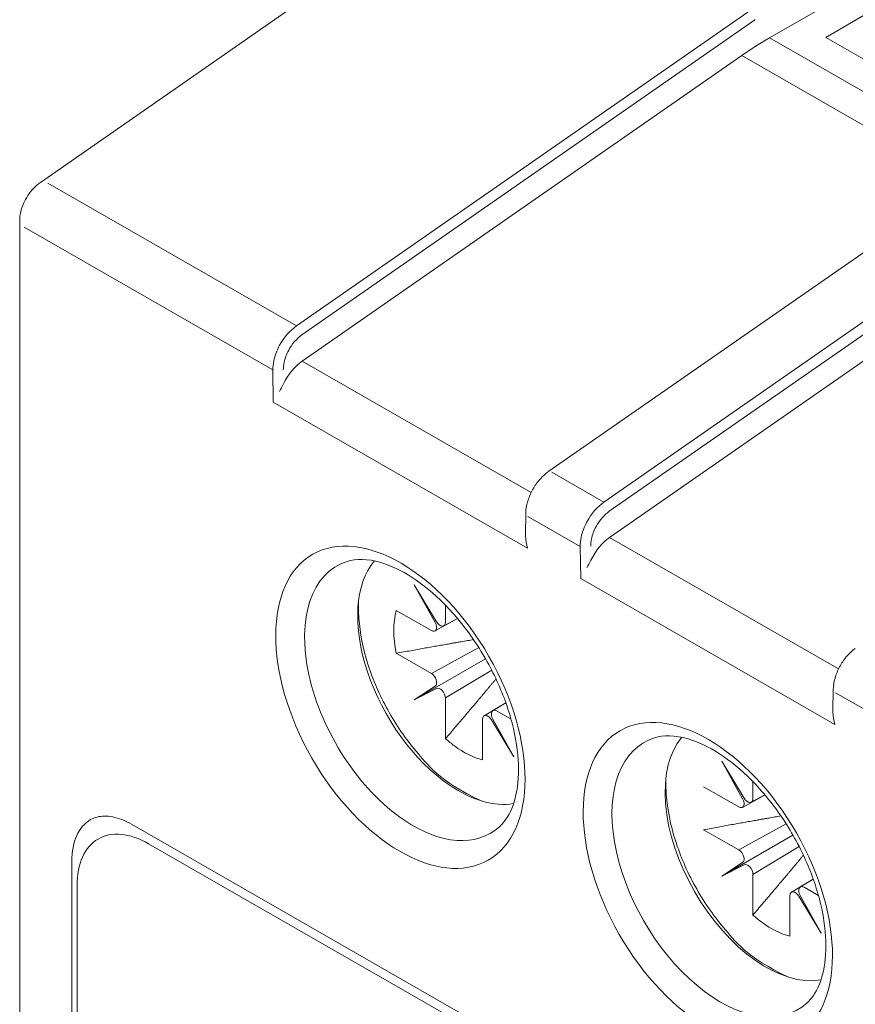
# Model space of a CAD drawing. Header units: millimetres. Extents: x -556 to 0, y -1 to 403.
# Tile 19 of 44: x -511 to -500, y 183 to 196. Entities that reach past the tile are written whole.
import ezdxf

# ---------------------------------------------------------------- set-up
doc = ezdxf.new("R2010")
doc.units = ezdxf.units.MM
doc.header["$LTSCALE"] = 3

# ---------------------------------------------------------------- blocks, each defined once
blk = doc.blocks.new('CGI0995-02')
at = {"linetype": 'Continuous', "lineweight": 0, "extrusion": (-0.707107, -0.40558, 0.579228)}
for p, q in [((-504.19332294, 198.90457484), (-511.07421961, 194.12004614)), ((-501.34805829, 196.04769099), (-496.72502166, 198.69935587)), ((-500.59751425, 196.05356891), (-497.50860836, 197.85094742)), ((-498.40487828, 194.35955229), (-501.34805829, 196.04769099)), ((-498.08511925, 194.61251834), (-500.59751425, 196.05356891)), ((-507.5807118, 191.73646907), (-501.71762222, 195.81328083)), ((-501.71762222, 195.81328083), (-498.75666273, 194.11494423)), ((-504.30227312, 190.25888689), (-498.2817693, 194.44515429)), ((-511.35, 147.03339278), (-511.35, 193.60248575)), ((-503.47949247, 189.3841063), (-497.61640288, 193.46091806)), ((-504.60244779, 189.42148599), (-504.59812428, 189.70752849)), ((-505.78833391, 188.26053992), (-506.08522396, 188.75391746)), ((-506.08522396, 188.75391746), (-505.80632825, 188.2500154)), ((-505.66921532, 188.47948659), (-505.66921532, 188.25194016)), ((-505.85788295, 188.14159233), (-506.32669043, 188.41048925)), ((-505.80864545, 188.1364606), (-505.50822844, 188.30156288)), ((-505.51054661, 188.30431632), (-505.69072837, 188.20542849)), ((-506.32669043, 187.83872113), (-505.85788295, 187.56982421)), ((-505.85788295, 187.56982421), (-505.22653847, 187.91679663)), ((-506.08522396, 187.21829398), (-505.13542403, 187.76587515)), ((-505.05219893, 187.6122253), (-505.66921532, 187.24304577)), ((-505.80632825, 187.40226001), (-506.08522396, 187.21829398)), ((-506.08522396, 187.21829398), (-505.78833391, 187.37109323)), ((-500.50122846, 187.06912323), (-500.49690495, 187.35516572)), ((-505.66921532, 187.24304577), (-505.66921532, 186.69995297)), ((-504.86491072, 187.17954553), (-505.1552262, 187.00584102)), ((-505.0372983, 187.07481455), (-504.8644604, 187.17827944)), ((-504.98698716, 187.0702989), (-504.79537318, 186.96039364)), ((-505.17565479, 186.41685828), (-505.17565479, 186.95995107)), ((-505.05653621, 186.95135132), (-504.75964615, 186.45797378)), ((-504.75964615, 186.45797378), (-505.03854187, 186.96187584)), ((-501.68711457, 185.90817715), (-501.98400463, 186.40155469)), ((-501.98400463, 186.40155469), (-501.70510891, 185.89765263)), ((-501.56799599, 186.12712382), (-501.56799599, 185.89957739)), ((-501.75666362, 185.78922957), (-502.22547109, 186.05812648)), ((-501.70742612, 185.78409783), (-501.40700911, 185.94920011)), ((-501.40932728, 185.95195355), (-501.58950903, 185.85306572)), ((-474.92517641, 165.52208913), (-509.8562514, 185.55773064)), ((-502.22547109, 185.48635836), (-501.75666362, 185.21746144)), ((-501.75666362, 185.21746144), (-501.12531914, 185.56443386)), ((-501.98400463, 184.86593121), (-501.0342047, 185.41351238)), ((-509.62972041, 185.29773364), (-475.12290949, 165.50544001)), ((-500.9509796, 185.25986253), (-501.56799599, 184.890683)), ((-510.65502525, 185.06627267), (-510.65502525, 154.83956224)), ((-501.70510891, 185.04989725), (-501.98400463, 184.86593121)), ((-501.98400463, 184.86593121), (-501.68711457, 185.01873047)), ((-501.56799599, 184.890683), (-501.56799599, 184.3475902)), ((-500.76369139, 184.82718277), (-501.05400687, 184.65347825)), ((-500.93607897, 184.72245178), (-500.76324107, 184.82591667)), ((-510.58431457, 184.7394111), (-510.58431457, 155.00419189)), ((-500.88576783, 184.71793613), (-500.69415385, 184.60803087)), ((-501.07443546, 184.06449551), (-501.07443546, 184.60758831)), ((-500.95531688, 184.59898855), (-500.65842682, 184.10561101)), ((-500.65842682, 184.10561101), (-500.93732254, 184.60951307))]:
    blk.add_line(p, q, dxfattribs=at)
at = {"color": 31, "linetype": 'Continuous', "lineweight": 0, "extrusion": (-0.707107, -0.40558, 0.579228)}
for p, q in [((-507.65659822, 192.20703837), (-501.6365357, 196.39299891)), ((-501.55857351, 196.2765679), (-507.58589831, 192.08555764)), ((-507.65659822, 192.20703837), (-510.97482436, 194.11029469)), ((-503.55537889, 189.8546756), (-497.53531637, 194.04063614)), ((-497.45735418, 193.92420513), (-503.48467898, 189.73319487)), ((-507.97308003, 191.6180474), (-511.29142136, 193.52136979)), ((-507.9666808, 191.18733431), (-507.97308003, 191.6180474)), ((-504.52634754, 189.9845577), (-507.5807118, 191.73646907)), ((-504.57524561, 189.242087), (-507.9666808, 191.18733431)), ((-503.55537889, 189.8546756), (-504.25213419, 190.25431802)), ((-503.87186069, 189.26568463), (-504.56884638, 189.6654592)), ((-503.86546147, 188.83497155), (-503.87186069, 189.26568463)), ((-500.42512821, 187.63219493), (-503.47949247, 189.3841063)), ((-500.47402628, 186.88972424), (-503.86546147, 188.83497155)), ((-499.77064136, 186.91332186), (-500.46762705, 187.31309643))]:
    blk.add_line(p, q, dxfattribs=at)
at = {"linetype": 'Continuous', "lineweight": 0}
for centre, major_axis, ratio, start_param, end_param in [((-501.28634532, 191.91653366), (2.42044473, 4.37554131), 0.5891475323, 0.7713721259, 0.8219052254), ((-501.28634532, 191.91653366), (-2.42767562, -4.37144192), 0.5901682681, 3.9681167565, 4.0186498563), ((-507.53693892, 191.34642428), (-0.2494529, -0.43332856), 0.6003531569, 4.0277516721, 4.8567804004), ((-504.25213419, 190.17195161), (-0.04947622, 0.08722404), 0.5791792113, 5.5082086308, 5.5098493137), ((-503.55537889, 189.77230918), (-0.04947622, 0.08722404), 0.5791792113, 3.9548655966, 3.9557662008), ((-503.43571959, 188.99406152), (-0.2494529, -0.43332856), 0.6003531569, 4.0277516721, 4.8567804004), ((-506.09566751, 187.21979536), (1.0230911, -1.78370489), 0.5792279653, 3.0159707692, 5.4141362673), ((-505.49314574, 187.56538765), (0.94833666, -1.65337451), 0.5792279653, 3.3482821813, 5.4071353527), ((-505.42243506, 187.60594562), (-0.65953171, 1.14985845), 0.5792279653, 0.5238784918, 1.0567225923), ((-505.85788295, 188.22350754), (-0.04977716, 0.08674385), 0.5792292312, 2.360867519, 4.6857064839), ((-505.739926, 188.29249814), (0.04974276, -0.08676384), 0.5792266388, 4.7488762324, 7.0737151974), ((-505.85788295, 187.487909), (-0.04977716, 0.08674385), 0.5792292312, 3.1776212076, 5.5024601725), ((-505.739926, 187.28360375), (-0.04974276, 0.08676384), 0.5792266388, 3.9321225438, 6.2569615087), ((-504.98698716, 186.9883837), (0.04977716, -0.08674385), 0.5792292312, 2.360867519, 4.6857064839), ((-505.10494411, 186.9193931), (-0.04974276, 0.08676384), 0.5792266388, 4.7488762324, 7.0737151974), ((-505.42243506, 187.60594562), (-0.65953171, 1.14985845), 0.5792279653, 2.0946748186, 2.2235420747), ((-501.99444818, 184.86743259), (1.0230911, -1.78370489), 0.5792279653, 3.0159707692, 6.4088071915), ((-501.39192641, 185.21302488), (0.94833666, -1.65337451), 0.5792279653, 3.3482821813, 6.0764957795), ((-505.42243506, 187.60594562), (-0.65953171, 1.14985845), 0.5792279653, 2.2235420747, 2.6275189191), ((-505.49314574, 187.56538765), (0.94833666, -1.65337451), 0.5792279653, 5.4071353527, 6.0764957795), ((-501.75666362, 185.87114477), (-0.04977716, 0.08674385), 0.5792292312, 2.360867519, 4.6857064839), ((-501.63870667, 185.94013537), (0.04974276, -0.08676384), 0.5792266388, 4.7488762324, 7.0737151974), ((-509.80649712, 184.57957693), (-0.59705137, 1.04092731), 0.5792279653, 0, 0.7903005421), ((-509.62972041, 184.19187838), (-0.6716828, 1.17104322), 0.5792279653, 5.5026895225, 7.0734858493), ((-506.09566751, 187.21979536), (1.0230911, -1.78370489), 0.5792279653, 5.4141362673, 6.4088071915), ((-501.75666362, 185.13554623), (-0.04977716, 0.08674385), 0.5792292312, 3.1776212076, 5.5024601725), ((-501.63870667, 184.93124098), (-0.04974276, 0.08676384), 0.5792266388, 3.9321225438, 6.2569615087), ((-501.00372478, 184.56703033), (-0.04974276, 0.08676384), 0.5792266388, 4.7488762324, 7.0737151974), ((-500.88576783, 184.63602093), (0.04977716, -0.08674385), 0.5792292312, 2.360867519, 4.6857064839), ((-501.32121573, 185.25358285), (-0.65953171, 1.14985845), 0.5792279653, 2.0946748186, 2.2235420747), ((-501.32121573, 185.25358285), (-0.65953171, 1.14985845), 0.5792279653, 2.2235420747, 2.6275189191)]:
    blk.add_ellipse(centre, major_axis=major_axis, ratio=ratio, start_param=start_param, end_param=end_param, dxfattribs=at)
at = {"color": 31, "linetype": 'Continuous', "lineweight": 0}
for centre, start_param, end_param in [((-507.65659822, 192.12467195), 5.506567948, 5.5082086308), ((-507.65659822, 192.12467195), 3.9548655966, 3.9557662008), ((-503.55537889, 189.77230918), 5.506567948, 5.5082086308)]:
    blk.add_ellipse(centre, major_axis=(-0.04947622, 0.08722404), ratio=0.5791792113, start_param=start_param, end_param=end_param, dxfattribs=at)
for centre in [(-506.2709632, 187.11924988), (-502.16974387, 184.76688711)]:
    blk.add_ellipse(centre, major_axis=(-1.1700863, 2.03998321), ratio=0.5792279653, dxfattribs=at)
at = {"linetype": 'Continuous', "lineweight": 0}
for points, knots in [([(-501.55857351, 196.2765679), (-501.55773853, 196.27714779), (-501.5569037, 196.27772776), (-501.55473353, 196.2792359), (-501.55339842, 196.28016421), (-501.54992812, 196.28257838), (-501.54779353, 196.28406458), (-501.54329294, 196.2872007), (-501.54092717, 196.28885076), (-501.5385626, 196.2905015)], [0, 0, 0, 0, 0.003526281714, 0.003526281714, 0.009168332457, 0.009168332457, 0.018195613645, 0.018195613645, 0.028210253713, 0.028210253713, 0.028210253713, 0.028210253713]), ([(-501.52656497, 195.93998505), (-501.52871379, 195.93862435), (-501.53086288, 195.93726234), (-501.53516155, 195.93453574), (-501.53731232, 195.9331704), (-501.53946453, 195.93180301)], [23.071029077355, 23.071029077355, 23.071029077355, 23.071029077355, 23.080160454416, 23.080160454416, 23.089291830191, 23.089291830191, 23.089291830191, 23.089291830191]), ([(-511.35, 193.60248575), (-511.35, 193.64337846), (-511.34491874, 193.68357422), (-511.32707245, 193.76228652), (-511.31426097, 193.8008091), (-511.2821134, 193.8753012), (-511.26276756, 193.91125884), (-511.21835741, 193.97929229), (-511.19330342, 194.0113645), (-511.13786951, 194.07015474), (-511.10751071, 194.09689766), (-511.07421961, 194.12004614)], [4.7123889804, 4.7123889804, 4.7123889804, 4.7123889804, 5.0056042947, 5.0056042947, 5.2988196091, 5.2988196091, 5.5920349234, 5.5920349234, 5.8852502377, 5.8852502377, 6.1784655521, 6.1784655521, 6.1784655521, 6.1784655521]), ([(-504.59812428, 189.7075285), (-504.59738135, 189.75668046), (-504.58896926, 189.80912034), (-504.55955178, 189.91156624), (-504.53855025, 189.96288908), (-504.48775773, 190.0580156), (-504.45762852, 190.10316644), (-504.39172124, 190.18306511), (-504.35519716, 190.21883716), (-504.3131287, 190.25110629), (-504.30895898, 190.25421362), (-504.30476908, 190.25724451)], [0, 0, 0, 0, 0.16975578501, 0.16975578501, 0.33408681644, 0.33408681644, 0.49349742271, 0.49349742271, 0.65216163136, 0.65216163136, 0.669512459, 0.669512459, 0.669512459, 0.669512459]), ([(-504.57524561, 189.242087), (-504.59039914, 189.29161104), (-504.60134951, 189.34836345), (-504.60251795, 189.41053378), (-504.60253026, 189.41601405), (-504.60244756, 189.421486)], [0, 0, 0, 0, 0.16277563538, 0.16277563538, 0.17851539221, 0.17851539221, 0.17851539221, 0.17851539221]), ([(-506.9812487, 189.06369281), (-506.86382703, 189.1008015), (-506.7126025, 189.10245866), (-506.40248269, 189.0107797), (-506.25997357, 188.94427595), (-505.97100484, 188.75683422), (-505.82475653, 188.63684387), (-505.54268778, 188.35168682), (-505.40707112, 188.18597759), (-505.16274115, 187.82542061), (-505.05431454, 187.63037628), (-504.87745194, 187.2331132), (-504.80903074, 187.03095137), (-504.718651, 186.64370423), (-504.69629122, 186.45853665), (-504.69553807, 186.12679401), (-504.71662504, 185.97999949), (-504.79175708, 185.73473572), (-504.84594527, 185.6383634), (-504.92211512, 185.55221876), (-504.93643814, 185.53774159), (-504.95119054, 185.52439442)], [4.05751508, 4.05751508, 4.05751508, 4.05751508, 4.4769071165, 4.4769071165, 4.7771097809, 4.7771097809, 5.0733913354, 5.0733913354, 5.3740230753, 5.3740230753, 5.6774353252, 5.6774353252, 5.9806097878, 5.9806097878, 6.2805518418, 6.2805518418, 6.5763269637, 6.5763269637, 6.8801111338, 6.8801111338, 6.9478639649, 6.9478639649, 6.9478639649, 6.9478639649]), ([(-505.19362806, 185.87141754), (-505.76214233, 186.1351564), (-505.91845301, 186.36434161), (-506.20302649, 186.70064838), (-506.3314014, 186.88750429), (-506.54900432, 187.28088086), (-506.6383153, 187.48725718), (-506.76941037, 187.90140279), (-506.81102027, 188.109093), (-506.83092777, 188.38405771), (-506.83244248, 188.45909384), (-506.82978711, 188.53231817)], [1.718242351, 1.718242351, 1.718242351, 1.718242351, 2.0542613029, 2.0542613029, 2.3878392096, 2.3878392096, 2.7203611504, 2.7203611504, 3.0543086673, 3.0543086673, 3.1827231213, 3.1827231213, 3.1827231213, 3.1827231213]), ([(-500.49690494, 187.35516573), (-500.49616202, 187.40431769), (-500.48774993, 187.45675757), (-500.45833245, 187.55920347), (-500.43733092, 187.61052632), (-500.3865384, 187.70565284), (-500.35640919, 187.75080367), (-500.29050191, 187.83070234), (-500.25397783, 187.86647439), (-500.21190937, 187.89874352), (-500.20773964, 187.90185085), (-500.20354975, 187.90488174)], [0, 0, 0, 0, 0.16975578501, 0.16975578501, 0.33408681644, 0.33408681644, 0.49349742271, 0.49349742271, 0.65216163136, 0.65216163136, 0.669512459, 0.669512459, 0.669512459, 0.669512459]), ([(-500.47402628, 186.88972424), (-500.48917981, 186.93924828), (-500.50013018, 186.99600068), (-500.50129862, 187.05817101), (-500.50131093, 187.06365128), (-500.50122823, 187.06912323)], [0, 0, 0, 0, 0.16277563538, 0.16277563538, 0.17851539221, 0.17851539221, 0.17851539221, 0.17851539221]), ([(-502.88002937, 186.71133005), (-502.7626077, 186.74843873), (-502.61138317, 186.75009589), (-502.30126336, 186.65841693), (-502.15875423, 186.59191318), (-501.86978551, 186.40447145), (-501.7235372, 186.28448111), (-501.44146845, 185.99932405), (-501.30585179, 185.83361482), (-501.06152182, 185.47305784), (-500.95309521, 185.27801351), (-500.7762326, 184.88075043), (-500.70781141, 184.6785886), (-500.61743167, 184.29134146), (-500.59507189, 184.10617389), (-500.59431874, 183.77443124), (-500.61540571, 183.62763673), (-500.69053775, 183.38237295), (-500.74472594, 183.28600063), (-500.82089579, 183.19985599), (-500.83521881, 183.18537882), (-500.84997121, 183.17203165)], [4.05751508, 4.05751508, 4.05751508, 4.05751508, 4.4769071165, 4.4769071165, 4.7771097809, 4.7771097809, 5.0733913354, 5.0733913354, 5.3740230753, 5.3740230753, 5.6774353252, 5.6774353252, 5.9806097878, 5.9806097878, 6.2805518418, 6.2805518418, 6.5763269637, 6.5763269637, 6.8801111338, 6.8801111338, 6.9478639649, 6.9478639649, 6.9478639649, 6.9478639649]), ([(-501.09240873, 183.51905477), (-501.66092299, 183.78279363), (-501.81723368, 184.01197884), (-502.10180716, 184.34828561), (-502.23018207, 184.53514152), (-502.44778499, 184.92851809), (-502.53709597, 185.13489441), (-502.66819104, 185.54904002), (-502.70980094, 185.75673023), (-502.72970844, 186.03169494), (-502.73122315, 186.10673108), (-502.72856778, 186.1799554)], [1.718242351, 1.718242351, 1.718242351, 1.718242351, 2.0542613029, 2.0542613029, 2.3878392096, 2.3878392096, 2.7203611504, 2.7203611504, 3.0543086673, 3.0543086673, 3.1827231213, 3.1827231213, 3.1827231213, 3.1827231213]), ([(-509.8562514, 185.55773064), (-509.90014782, 185.5829086), (-509.9435833, 185.60383627), (-510.02810424, 185.63690587), (-510.06918209, 185.64904488), (-510.14766627, 185.66471669), (-510.18505895, 185.66825404), (-510.25528479, 185.6673832), (-510.2881107, 185.66299608), (-510.34913334, 185.64705885), (-510.37735397, 185.63552879), (-510.40354849, 185.62050423)], [1.57079632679, 1.57079632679, 1.57079632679, 1.57079632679, 1.72689548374, 1.72689548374, 1.88299464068, 1.88299464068, 2.03909379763, 2.03909379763, 2.19519295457, 2.19519295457, 2.35129211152, 2.35129211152, 2.35129211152, 2.35129211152])]:
    blk.add_open_spline(points, degree=3, knots=knots, dxfattribs=at)
at = {"color": 31, "linetype": 'Continuous', "lineweight": 0}
for points, knots in [([(-507.65648222, 192.20697182), (-507.65691954, 192.20667538), (-507.65735679, 192.20637805), (-507.65779393, 192.20607984), (-507.74397941, 192.14728641), (-507.82578143, 192.05326791), (-507.88324491, 191.94695954), (-507.91915958, 191.88051681), (-507.94566971, 191.80961663), (-507.96013128, 191.74133026), (-507.96916977, 191.69865127), (-507.97354387, 191.65700612), (-507.97308003, 191.61804737)], [-0.7330383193, -0.7330383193, -0.7330383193, -0.7330383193, -0.7293583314, -0.7293583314, -0.7293583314, -0.0038282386, -0.0038282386, -0.0038282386, 0.4496280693, 0.4496280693, 0.4496280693, 0.7330382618, 0.7330382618, 0.7330382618, 0.7330382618]), ([(-507.58589866, 192.08563087), (-507.65320667, 192.0385418), (-507.7167085, 191.96500884), (-507.79028691, 191.82889297), (-507.81144473, 191.77214398), (-507.83008812, 191.68328184), (-507.83350934, 191.64992095), (-507.8330455, 191.61870076)], [-0.7115820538, -0.7115820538, -0.7115820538, -0.7115820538, -0.0038282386, -0.0038282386, 0.4496280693, 0.4496280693, 0.7330382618, 0.7330382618, 0.7330382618, 0.7330382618]), ([(-503.55526289, 189.85460905), (-503.55570021, 189.85431261), (-503.55613746, 189.85401528), (-503.5565746, 189.85371707), (-503.64276008, 189.79492365), (-503.72456209, 189.70090515), (-503.78202557, 189.59459678), (-503.81794025, 189.52815404), (-503.84445038, 189.45725386), (-503.85891195, 189.38896749), (-503.86795044, 189.3462885), (-503.87232454, 189.30464336), (-503.87186069, 189.2656846)], [-0.7330383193, -0.7330383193, -0.7330383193, -0.7330383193, -0.7293583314, -0.7293583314, -0.7293583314, -0.0038282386, -0.0038282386, -0.0038282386, 0.4496280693, 0.4496280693, 0.4496280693, 0.7330382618, 0.7330382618, 0.7330382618, 0.7330382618]), ([(-503.48467933, 189.7332681), (-503.55198734, 189.68617904), (-503.61548917, 189.61264607), (-503.68906758, 189.4765302), (-503.7102254, 189.41978121), (-503.72886879, 189.33091907), (-503.73229001, 189.29755818), (-503.73182616, 189.26633799)], [-0.7115820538, -0.7115820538, -0.7115820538, -0.7115820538, -0.0038282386, -0.0038282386, 0.4496280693, 0.4496280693, 0.7330382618, 0.7330382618, 0.7330382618, 0.7330382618])]:
    blk.add_open_spline(points, degree=3, knots=knots, dxfattribs=at)
at = {"linetype": 'Continuous', "lineweight": 0}
for points in [[(-507.88413167, 191.33316362), (-507.86562727, 191.36441018), (-507.84651546, 191.39735019), (-507.83027571, 191.43227393)], [(-503.78291234, 188.98080085), (-503.76440794, 189.01204741), (-503.74529613, 189.04498742), (-503.72905638, 189.07991116)]]:
    blk.add_open_spline(points, degree=3, dxfattribs=at)
for points, weights in [([(-505.29556114, 188.02134505), (-505.68935954, 187.95517038), (-506.32669043, 187.83872113)], [1.21232047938, 1.26204500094, 1.24329312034]), ([(-505.66921532, 186.69995297), (-505.25032201, 187.19101499), (-504.99609797, 187.49783098)], [1.24329312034, 1.26198685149, 1.21262821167]), ([(-501.19434181, 185.66898228), (-501.58814021, 185.60280761), (-502.22547109, 185.48635836)], [1.21232047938, 1.26204500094, 1.24329312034]), ([(-501.56799599, 184.3475902), (-501.14910268, 184.83865223), (-500.89487864, 185.14546821)], [1.24329312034, 1.26198685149, 1.21262821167])]:
    blk.add_rational_spline(points, weights, degree=2, dxfattribs=at)

msp = doc.modelspace()

# ---------------------------------------------------------------- block references
msp.add_blockref('CGI0995-02', (0, 0))

doc.saveas('drawing.dxf')
